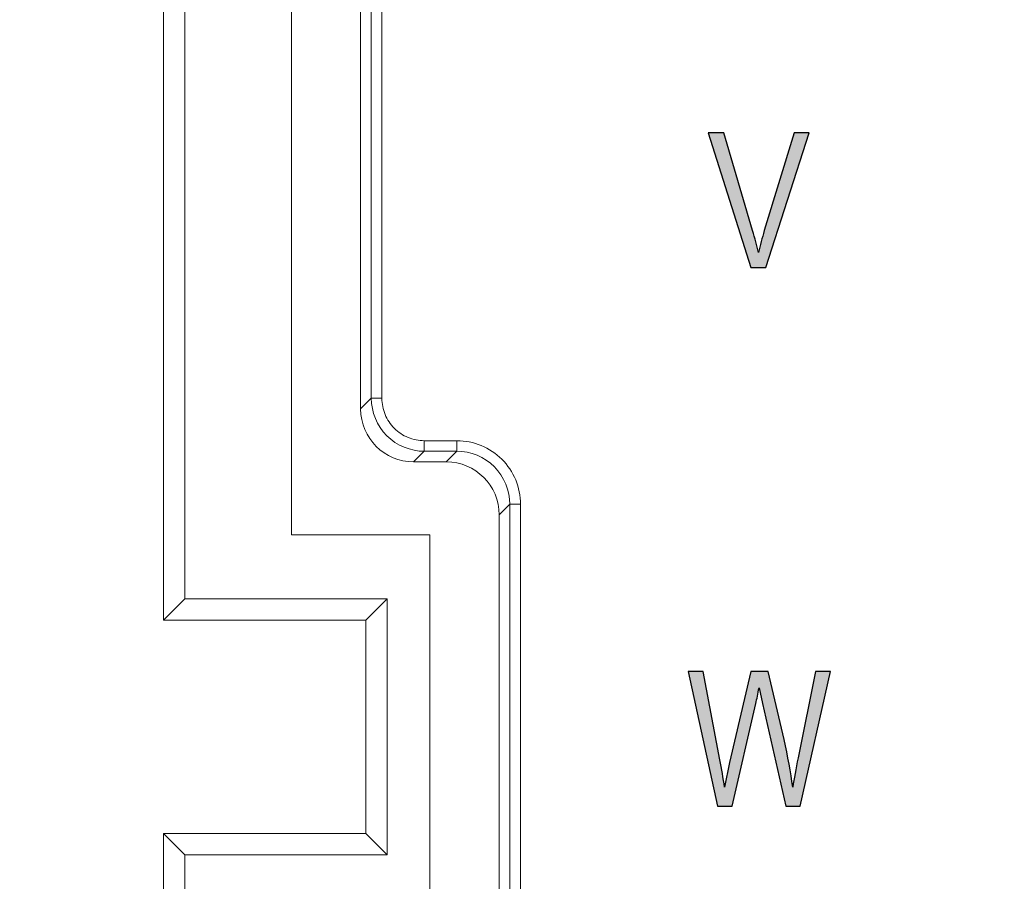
# Model space of a CAD drawing. Header units: millimetres. Extents: x -296 to 295, y -209 to 209.
# Tile 35 of 146: x -239 to -230, y 17 to 25. Entities that reach past the tile are written whole.
import ezdxf

# ---------------------------------------------------------------- set-up
doc = ezdxf.new("R2010")
doc.units = ezdxf.units.MM
doc.header["$MEASUREMENT"] = 0
doc.layers.add('layer 1', color=7, linetype='Continuous')

msp = doc.modelspace()

# ---------------------------------------------------------------- hatches: boundary and pattern name
at = {"layer": 'layer 1'}
h = msp.add_hatch(color=250, dxfattribs=at)
edge = h.paths.add_edge_path()
edge.add_spline(control_points=[(-231.945, 22.6058), (-231.945, 22.6058), (-232.3454, 23.8688), (-232.3454, 23.8688), (-232.3454, 23.8688), (-232.1973, 23.8688), (-232.1973, 23.8688), (-232.1973, 23.8688), (-231.9277, 22.9512), (-231.9277, 22.9512), (-231.9071, 22.8801), (-231.8892, 22.8113), (-231.8736, 22.7451), (-231.8574, 22.8142), (-231.8389, 22.8827), (-231.8183, 22.9512), (-231.8183, 22.9512), (-231.5376, 23.8688), (-231.5376, 23.8688), (-231.5376, 23.8688), (-231.3979, 23.8688), (-231.3979, 23.8688), (-231.3979, 23.8688), (-231.8033, 22.6058), (-231.8033, 22.6058), (-231.8033, 22.6058), (-231.945, 22.6058), (-231.945, 22.6058)], knot_values=[0, 0, 0, 0, 0.111111, 0.111111, 0.111111, 0.222222, 0.222222, 0.222222, 0.333333, 0.333333, 0.333333, 0.444444, 0.444444, 0.444444, 0.555556, 0.555556, 0.555556, 0.666667, 0.666667, 0.666667, 0.777778, 0.777778, 0.777778, 0.888889, 0.888889, 0.888889, 1, 1, 1, 1], degree=3, periodic=1)
h = msp.add_hatch(color=250, dxfattribs=at)
edge = h.paths.add_edge_path()
edge.add_spline(control_points=[(-231.945, 22.6058), (-231.945, 22.6058), (-232.3454, 23.8688), (-232.3454, 23.8688), (-232.3454, 23.8688), (-232.1973, 23.8688), (-232.1973, 23.8688), (-232.1973, 23.8688), (-231.9277, 22.9512), (-231.9277, 22.9512), (-231.9071, 22.8801), (-231.8892, 22.8113), (-231.8736, 22.7451), (-231.8574, 22.8142), (-231.8389, 22.8827), (-231.8183, 22.9512), (-231.8183, 22.9512), (-231.5376, 23.8688), (-231.5376, 23.8688), (-231.5376, 23.8688), (-231.3979, 23.8688), (-231.3979, 23.8688), (-231.3979, 23.8688), (-231.8033, 22.6058), (-231.8033, 22.6058), (-231.8033, 22.6058), (-231.945, 22.6058), (-231.945, 22.6058)], knot_values=[0, 0, 0, 0, 0.111111, 0.111111, 0.111111, 0.222222, 0.222222, 0.222222, 0.333333, 0.333333, 0.333333, 0.444444, 0.444444, 0.444444, 0.555556, 0.555556, 0.555556, 0.666667, 0.666667, 0.666667, 0.777778, 0.777778, 0.777778, 0.888889, 0.888889, 0.888889, 1, 1, 1, 1], degree=3, periodic=1)
h = msp.add_hatch(color=250, dxfattribs=at)
edge = h.paths.add_edge_path()
edge.add_spline(control_points=[(-231.945, 22.6058), (-231.945, 22.6058), (-232.3454, 23.8688), (-232.3454, 23.8688), (-232.3454, 23.8688), (-232.1973, 23.8688), (-232.1973, 23.8688), (-232.1973, 23.8688), (-231.9277, 22.9512), (-231.9277, 22.9512), (-231.9071, 22.8801), (-231.8892, 22.8113), (-231.8736, 22.7451), (-231.8574, 22.8142), (-231.8389, 22.8827), (-231.8183, 22.9512), (-231.8183, 22.9512), (-231.5376, 23.8688), (-231.5376, 23.8688), (-231.5376, 23.8688), (-231.3979, 23.8688), (-231.3979, 23.8688), (-231.3979, 23.8688), (-231.8033, 22.6058), (-231.8033, 22.6058), (-231.8033, 22.6058), (-231.945, 22.6058), (-231.945, 22.6058)], knot_values=[0, 0, 0, 0, 0.111111, 0.111111, 0.111111, 0.222222, 0.222222, 0.222222, 0.333333, 0.333333, 0.333333, 0.444444, 0.444444, 0.444444, 0.555556, 0.555556, 0.555556, 0.666667, 0.666667, 0.666667, 0.777778, 0.777778, 0.777778, 0.888889, 0.888889, 0.888889, 1, 1, 1, 1], degree=3, periodic=1)
h = msp.add_hatch(color=250, dxfattribs=at)
edge = h.paths.add_edge_path()
edge.add_spline(control_points=[(-231.945, 22.6058), (-231.945, 22.6058), (-232.3454, 23.8688), (-232.3454, 23.8688), (-232.3454, 23.8688), (-232.1973, 23.8688), (-232.1973, 23.8688), (-232.1973, 23.8688), (-231.9277, 22.9512), (-231.9277, 22.9512), (-231.9071, 22.8801), (-231.8892, 22.8113), (-231.8736, 22.7451), (-231.8574, 22.8142), (-231.8389, 22.8827), (-231.8183, 22.9512), (-231.8183, 22.9512), (-231.5376, 23.8688), (-231.5376, 23.8688), (-231.5376, 23.8688), (-231.3979, 23.8688), (-231.3979, 23.8688), (-231.3979, 23.8688), (-231.8033, 22.6058), (-231.8033, 22.6058), (-231.8033, 22.6058), (-231.945, 22.6058), (-231.945, 22.6058)], knot_values=[0, 0, 0, 0, 0.111111, 0.111111, 0.111111, 0.222222, 0.222222, 0.222222, 0.333333, 0.333333, 0.333333, 0.444444, 0.444444, 0.444444, 0.555556, 0.555556, 0.555556, 0.666667, 0.666667, 0.666667, 0.777778, 0.777778, 0.777778, 0.888889, 0.888889, 0.888889, 1, 1, 1, 1], degree=3, periodic=1)
h = msp.add_hatch(color=250, dxfattribs=at)
edge = h.paths.add_edge_path()
edge.add_spline(control_points=[(-232.2584, 17.552), (-232.2584, 17.552), (-232.5318, 18.815), (-232.5318, 18.815), (-232.5318, 18.815), (-232.3919, 18.815), (-232.3919, 18.815), (-232.3919, 18.815), (-232.2346, 17.9871), (-232.2346, 17.9871), (-232.2181, 17.9021), (-232.2034, 17.816), (-232.1908, 17.7287), (-232.1908, 17.7287), (-232.1437, 17.9621), (-232.1437, 17.9621), (-232.1437, 17.9621), (-231.9438, 18.815), (-231.9438, 18.815), (-231.9438, 18.815), (-231.7816, 18.815), (-231.7816, 18.815), (-231.7816, 18.815), (-231.6334, 18.1758), (-231.6334, 18.1758), (-231.5972, 18.02), (-231.5702, 17.871), (-231.5523, 17.7287), (-231.539, 17.8107), (-231.522, 17.9024), (-231.5014, 18.0036), (-231.5014, 18.0036), (-231.3382, 18.815), (-231.3382, 18.815), (-231.3382, 18.815), (-231.1983, 18.815), (-231.1983, 18.815), (-231.1983, 18.815), (-231.4829, 17.552), (-231.4829, 17.552), (-231.4829, 17.552), (-231.6169, 17.552), (-231.6169, 17.552), (-231.6169, 17.552), (-231.8354, 18.5142), (-231.8354, 18.5142), (-231.8354, 18.5142), (-231.868, 18.6624), (-231.868, 18.6624), (-231.878, 18.6074), (-231.888, 18.558), (-231.8986, 18.5142), (-231.8986, 18.5142), (-232.1202, 17.552), (-232.1202, 17.552), (-232.1202, 17.552), (-232.2584, 17.552), (-232.2584, 17.552)], knot_values=[0, 0, 0, 0, 0.052632, 0.052632, 0.052632, 0.105263, 0.105263, 0.105263, 0.157895, 0.157895, 0.157895, 0.210526, 0.210526, 0.210526, 0.263158, 0.263158, 0.263158, 0.315789, 0.315789, 0.315789, 0.368421, 0.368421, 0.368421, 0.421053, 0.421053, 0.421053, 0.473684, 0.473684, 0.473684, 0.526316, 0.526316, 0.526316, 0.578947, 0.578947, 0.578947, 0.631579, 0.631579, 0.631579, 0.684211, 0.684211, 0.684211, 0.736842, 0.736842, 0.736842, 0.789474, 0.789474, 0.789474, 0.842105, 0.842105, 0.842105, 0.894737, 0.894737, 0.894737, 0.947368, 0.947368, 0.947368, 1, 1, 1, 1], degree=3, periodic=1)
h = msp.add_hatch(color=250, dxfattribs=at)
edge = h.paths.add_edge_path()
edge.add_spline(control_points=[(-232.2584, 17.552), (-232.2584, 17.552), (-232.5318, 18.815), (-232.5318, 18.815), (-232.5318, 18.815), (-232.3919, 18.815), (-232.3919, 18.815), (-232.3919, 18.815), (-232.2346, 17.9871), (-232.2346, 17.9871), (-232.2181, 17.9021), (-232.2034, 17.816), (-232.1908, 17.7287), (-232.1908, 17.7287), (-232.1437, 17.9621), (-232.1437, 17.9621), (-232.1437, 17.9621), (-231.9438, 18.815), (-231.9438, 18.815), (-231.9438, 18.815), (-231.7816, 18.815), (-231.7816, 18.815), (-231.7816, 18.815), (-231.6334, 18.1758), (-231.6334, 18.1758), (-231.5972, 18.02), (-231.5702, 17.871), (-231.5523, 17.7287), (-231.539, 17.8107), (-231.522, 17.9024), (-231.5014, 18.0036), (-231.5014, 18.0036), (-231.3382, 18.815), (-231.3382, 18.815), (-231.3382, 18.815), (-231.1983, 18.815), (-231.1983, 18.815), (-231.1983, 18.815), (-231.4829, 17.552), (-231.4829, 17.552), (-231.4829, 17.552), (-231.6169, 17.552), (-231.6169, 17.552), (-231.6169, 17.552), (-231.8354, 18.5142), (-231.8354, 18.5142), (-231.8354, 18.5142), (-231.868, 18.6624), (-231.868, 18.6624), (-231.878, 18.6074), (-231.888, 18.558), (-231.8986, 18.5142), (-231.8986, 18.5142), (-232.1202, 17.552), (-232.1202, 17.552), (-232.1202, 17.552), (-232.2584, 17.552), (-232.2584, 17.552)], knot_values=[0, 0, 0, 0, 0.052632, 0.052632, 0.052632, 0.105263, 0.105263, 0.105263, 0.157895, 0.157895, 0.157895, 0.210526, 0.210526, 0.210526, 0.263158, 0.263158, 0.263158, 0.315789, 0.315789, 0.315789, 0.368421, 0.368421, 0.368421, 0.421053, 0.421053, 0.421053, 0.473684, 0.473684, 0.473684, 0.526316, 0.526316, 0.526316, 0.578947, 0.578947, 0.578947, 0.631579, 0.631579, 0.631579, 0.684211, 0.684211, 0.684211, 0.736842, 0.736842, 0.736842, 0.789474, 0.789474, 0.789474, 0.842105, 0.842105, 0.842105, 0.894737, 0.894737, 0.894737, 0.947368, 0.947368, 0.947368, 1, 1, 1, 1], degree=3, periodic=1)
h = msp.add_hatch(color=250, dxfattribs=at)
edge = h.paths.add_edge_path()
edge.add_spline(control_points=[(-232.2584, 17.552), (-232.2584, 17.552), (-232.5318, 18.815), (-232.5318, 18.815), (-232.5318, 18.815), (-232.3919, 18.815), (-232.3919, 18.815), (-232.3919, 18.815), (-232.2346, 17.9871), (-232.2346, 17.9871), (-232.2181, 17.9021), (-232.2034, 17.816), (-232.1908, 17.7287), (-232.1908, 17.7287), (-232.1437, 17.9621), (-232.1437, 17.9621), (-232.1437, 17.9621), (-231.9438, 18.815), (-231.9438, 18.815), (-231.9438, 18.815), (-231.7816, 18.815), (-231.7816, 18.815), (-231.7816, 18.815), (-231.6334, 18.1758), (-231.6334, 18.1758), (-231.5972, 18.02), (-231.5702, 17.871), (-231.5523, 17.7287), (-231.539, 17.8107), (-231.522, 17.9024), (-231.5014, 18.0036), (-231.5014, 18.0036), (-231.3382, 18.815), (-231.3382, 18.815), (-231.3382, 18.815), (-231.1983, 18.815), (-231.1983, 18.815), (-231.1983, 18.815), (-231.4829, 17.552), (-231.4829, 17.552), (-231.4829, 17.552), (-231.6169, 17.552), (-231.6169, 17.552), (-231.6169, 17.552), (-231.8354, 18.5142), (-231.8354, 18.5142), (-231.8354, 18.5142), (-231.868, 18.6624), (-231.868, 18.6624), (-231.878, 18.6074), (-231.888, 18.558), (-231.8986, 18.5142), (-231.8986, 18.5142), (-232.1202, 17.552), (-232.1202, 17.552), (-232.1202, 17.552), (-232.2584, 17.552), (-232.2584, 17.552)], knot_values=[0, 0, 0, 0, 0.052632, 0.052632, 0.052632, 0.105263, 0.105263, 0.105263, 0.157895, 0.157895, 0.157895, 0.210526, 0.210526, 0.210526, 0.263158, 0.263158, 0.263158, 0.315789, 0.315789, 0.315789, 0.368421, 0.368421, 0.368421, 0.421053, 0.421053, 0.421053, 0.473684, 0.473684, 0.473684, 0.526316, 0.526316, 0.526316, 0.578947, 0.578947, 0.578947, 0.631579, 0.631579, 0.631579, 0.684211, 0.684211, 0.684211, 0.736842, 0.736842, 0.736842, 0.789474, 0.789474, 0.789474, 0.842105, 0.842105, 0.842105, 0.894737, 0.894737, 0.894737, 0.947368, 0.947368, 0.947368, 1, 1, 1, 1], degree=3, periodic=1)
h = msp.add_hatch(color=250, dxfattribs=at)
edge = h.paths.add_edge_path()
edge.add_spline(control_points=[(-232.2584, 17.552), (-232.2584, 17.552), (-232.5318, 18.815), (-232.5318, 18.815), (-232.5318, 18.815), (-232.3919, 18.815), (-232.3919, 18.815), (-232.3919, 18.815), (-232.2346, 17.9871), (-232.2346, 17.9871), (-232.2181, 17.9021), (-232.2034, 17.816), (-232.1908, 17.7287), (-232.1908, 17.7287), (-232.1437, 17.9621), (-232.1437, 17.9621), (-232.1437, 17.9621), (-231.9438, 18.815), (-231.9438, 18.815), (-231.9438, 18.815), (-231.7816, 18.815), (-231.7816, 18.815), (-231.7816, 18.815), (-231.6334, 18.1758), (-231.6334, 18.1758), (-231.5972, 18.02), (-231.5702, 17.871), (-231.5523, 17.7287), (-231.539, 17.8107), (-231.522, 17.9024), (-231.5014, 18.0036), (-231.5014, 18.0036), (-231.3382, 18.815), (-231.3382, 18.815), (-231.3382, 18.815), (-231.1983, 18.815), (-231.1983, 18.815), (-231.1983, 18.815), (-231.4829, 17.552), (-231.4829, 17.552), (-231.4829, 17.552), (-231.6169, 17.552), (-231.6169, 17.552), (-231.6169, 17.552), (-231.8354, 18.5142), (-231.8354, 18.5142), (-231.8354, 18.5142), (-231.868, 18.6624), (-231.868, 18.6624), (-231.878, 18.6074), (-231.888, 18.558), (-231.8986, 18.5142), (-231.8986, 18.5142), (-232.1202, 17.552), (-232.1202, 17.552), (-232.1202, 17.552), (-232.2584, 17.552), (-232.2584, 17.552)], knot_values=[0, 0, 0, 0, 0.052632, 0.052632, 0.052632, 0.105263, 0.105263, 0.105263, 0.157895, 0.157895, 0.157895, 0.210526, 0.210526, 0.210526, 0.263158, 0.263158, 0.263158, 0.315789, 0.315789, 0.315789, 0.368421, 0.368421, 0.368421, 0.421053, 0.421053, 0.421053, 0.473684, 0.473684, 0.473684, 0.526316, 0.526316, 0.526316, 0.578947, 0.578947, 0.578947, 0.631579, 0.631579, 0.631579, 0.684211, 0.684211, 0.684211, 0.736842, 0.736842, 0.736842, 0.789474, 0.789474, 0.789474, 0.842105, 0.842105, 0.842105, 0.894737, 0.894737, 0.894737, 0.947368, 0.947368, 0.947368, 1, 1, 1, 1], degree=3, periodic=1)

# ---------------------------------------------------------------- linework, layer by layer
at = {"layer": 'layer 1', "color": 1, "lineweight": 0}
msp.add_open_spline([(295.3283, 209.2747), (295.3283, 209.2747), (295.3283, -208.9236), (295.3283, -208.9236), (295.3283, -208.9236), (-296.1944, -208.9236), (-296.1944, -208.9236), (-296.1944, -208.9236), (-296.1944, 209.2747), (-296.1944, 209.2747), (-296.1944, 209.2747), (295.3283, 209.2747), (295.3283, 209.2747)], degree=3, knots=[0, 0, 0, 0, 0.25, 0.25, 0.25, 0.5, 0.5, 0.5, 0.75, 0.75, 0.75, 1, 1, 1, 1], dxfattribs=at)
at = {"layer": 'layer 1', "color": 5, "lineweight": 0}
msp.add_open_spline([(-281.2487, 194.7284), (-281.2487, 194.7284), (-281.2487, -197.0649), (-281.2487, -197.0649), (-281.2487, -197.0649), (283.3586, -197.0649), (283.3586, -197.0649)], degree=3, knots=[0, 0, 0, 0, 0.5, 0.5, 0.5, 1, 1, 1, 1], dxfattribs=at)
at = {"layer": 'layer 1', "lineweight": 9}
for points in [[(-237.4543, 47.2964), (-237.4543, 47.2964), (-237.4543, 19.2964), (-237.4543, 19.2964)], [(-237.2543, 47.0964), (-237.2543, 47.0964), (-237.2543, 19.4964), (-237.2543, 19.4964)], [(-236.2543, 20.0964), (-236.2543, 20.0964), (-236.2543, 46.4964), (-236.2543, 46.4964)], [(-235.6043, 45.3443), (-235.6043, 45.3443), (-235.6043, 21.2784), (-235.6043, 21.2784)], [(-235.5044, 45.2444), (-235.5044, 45.2444), (-235.5044, 21.3783), (-235.5044, 21.3783)], [(-235.405, 21.3783), (-235.405, 21.3783), (-235.405, 45.2444), (-235.405, 45.2444)], [(-235.6043, 21.2784), (-235.6043, 21.2784), (-235.5044, 21.3783), (-235.5044, 21.3783)], [(-235.405, 21.3783), (-235.405, 21.3783), (-235.5044, 21.3783), (-235.5044, 21.3783)], [(-235.6043, 21.2784), (-235.6043, 21.0037), (-235.382, 20.7814), (-235.1072, 20.7814)], [(-234.7015, 20.9806), (-234.7015, 20.9806), (-235.0073, 20.9806), (-235.0073, 20.9806)], [(-235.0073, 20.8812), (-235.0073, 20.8812), (-235.0073, 20.9806), (-235.0073, 20.9806)], [(-234.7015, 20.9806), (-234.7015, 20.9806), (-234.7015, 20.8812), (-234.7015, 20.8812)], [(-235.0073, 20.8812), (-235.0073, 20.8812), (-235.1072, 20.7814), (-235.1072, 20.7814)], [(-235.0073, 20.8812), (-235.0073, 20.8812), (-234.7015, 20.8812), (-234.7015, 20.8812)], [(-234.8014, 20.7814), (-234.8014, 20.7814), (-234.7015, 20.8812), (-234.7015, 20.8812)], [(-235.1072, 20.7814), (-235.1072, 20.7814), (-234.8014, 20.7814), (-234.8014, 20.7814)], [(-234.3043, 20.2843), (-234.3043, 20.559), (-234.5266, 20.7814), (-234.8014, 20.7814)], [(-234.2044, 20.3841), (-234.2044, 20.3841), (-234.3043, 20.2843), (-234.3043, 20.2843)], [(-234.2044, 20.3841), (-234.2044, 20.3841), (-234.105, 20.3841), (-234.105, 20.3841)], [(-234.2044, 20.3841), (-234.2044, 20.3841), (-234.2044, 16.2286), (-234.2044, 16.2286)], [(-234.105, 16.2286), (-234.105, 16.2286), (-234.105, 20.3841), (-234.105, 20.3841)], [(-234.3043, 20.2843), (-234.3043, 20.2843), (-234.3043, 16.3284), (-234.3043, 16.3284)], [(-234.9543, 20.0964), (-234.9543, 20.0964), (-236.2543, 20.0964), (-236.2543, 20.0964)], [(-234.9543, 16.4964), (-234.9543, 16.4964), (-234.9543, 20.0964), (-234.9543, 20.0964)], [(-237.4543, 19.2964), (-237.4543, 19.2964), (-237.2543, 19.4964), (-237.2543, 19.4964)], [(-237.2543, 19.4964), (-237.2543, 19.4964), (-235.3543, 19.4964), (-235.3543, 19.4964)], [(-235.5543, 19.2964), (-235.5543, 19.2964), (-235.3543, 19.4964), (-235.3543, 19.4964)], [(-235.3543, 19.4964), (-235.3543, 19.4964), (-235.3543, 17.0964), (-235.3543, 17.0964)], [(-237.4543, 19.2964), (-237.4543, 19.2964), (-235.5543, 19.2964), (-235.5543, 19.2964)], [(-235.5543, 19.2964), (-235.5543, 19.2964), (-235.5543, 17.2964), (-235.5543, 17.2964)], [(-235.5543, 17.2964), (-235.5543, 17.2964), (-237.4543, 17.2964), (-237.4543, 17.2964)], [(-237.2543, 17.0964), (-237.2543, 17.0964), (-237.4543, 17.2964), (-237.4543, 17.2964)], [(-237.4543, 17.2964), (-237.4543, 17.2964), (-237.4543, 10.4964), (-237.4543, 10.4964)], [(-235.5543, 17.2964), (-235.5543, 17.2964), (-235.3543, 17.0964), (-235.3543, 17.0964)], [(-235.3543, 17.0964), (-235.3543, 17.0964), (-237.2543, 17.0964), (-237.2543, 17.0964)], [(-237.2543, 17.0964), (-237.2543, 17.0964), (-237.2543, 10.2964), (-237.2543, 10.2964)]]:
    msp.add_open_spline(points, degree=3, dxfattribs=at)
at = {"layer": 'layer 1', "color": 250}
for points, knots in [([(-231.945, 22.6058), (-231.945, 22.6058), (-232.3454, 23.8688), (-232.3454, 23.8688), (-232.3454, 23.8688), (-232.1973, 23.8688), (-232.1973, 23.8688), (-232.1973, 23.8688), (-231.9277, 22.9512), (-231.9277, 22.9512), (-231.9071, 22.8801), (-231.8892, 22.8113), (-231.8736, 22.7451), (-231.8574, 22.8142), (-231.8389, 22.8827), (-231.8183, 22.9512), (-231.8183, 22.9512), (-231.5376, 23.8688), (-231.5376, 23.8688), (-231.5376, 23.8688), (-231.3979, 23.8688), (-231.3979, 23.8688), (-231.3979, 23.8688), (-231.8033, 22.6058), (-231.8033, 22.6058), (-231.8033, 22.6058), (-231.945, 22.6058), (-231.945, 22.6058)], [0, 0, 0, 0, 0.111111, 0.111111, 0.111111, 0.222222, 0.222222, 0.222222, 0.333333, 0.333333, 0.333333, 0.444444, 0.444444, 0.444444, 0.555556, 0.555556, 0.555556, 0.666667, 0.666667, 0.666667, 0.777778, 0.777778, 0.777778, 0.888889, 0.888889, 0.888889, 1, 1, 1, 1]), ([(-231.945, 22.6058), (-231.945, 22.6058), (-232.3454, 23.8688), (-232.3454, 23.8688), (-232.3454, 23.8688), (-232.1973, 23.8688), (-232.1973, 23.8688), (-232.1973, 23.8688), (-231.9277, 22.9512), (-231.9277, 22.9512), (-231.9071, 22.8801), (-231.8892, 22.8113), (-231.8736, 22.7451), (-231.8574, 22.8142), (-231.8389, 22.8827), (-231.8183, 22.9512), (-231.8183, 22.9512), (-231.5376, 23.8688), (-231.5376, 23.8688), (-231.5376, 23.8688), (-231.3979, 23.8688), (-231.3979, 23.8688), (-231.3979, 23.8688), (-231.8033, 22.6058), (-231.8033, 22.6058), (-231.8033, 22.6058), (-231.945, 22.6058), (-231.945, 22.6058)], [0, 0, 0, 0, 0.111111, 0.111111, 0.111111, 0.222222, 0.222222, 0.222222, 0.333333, 0.333333, 0.333333, 0.444444, 0.444444, 0.444444, 0.555556, 0.555556, 0.555556, 0.666667, 0.666667, 0.666667, 0.777778, 0.777778, 0.777778, 0.888889, 0.888889, 0.888889, 1, 1, 1, 1]), ([(-231.945, 22.6058), (-231.945, 22.6058), (-232.3454, 23.8688), (-232.3454, 23.8688), (-232.3454, 23.8688), (-232.1973, 23.8688), (-232.1973, 23.8688), (-232.1973, 23.8688), (-231.9277, 22.9512), (-231.9277, 22.9512), (-231.9071, 22.8801), (-231.8892, 22.8113), (-231.8736, 22.7451), (-231.8574, 22.8142), (-231.8389, 22.8827), (-231.8183, 22.9512), (-231.8183, 22.9512), (-231.5376, 23.8688), (-231.5376, 23.8688), (-231.5376, 23.8688), (-231.3979, 23.8688), (-231.3979, 23.8688), (-231.3979, 23.8688), (-231.8033, 22.6058), (-231.8033, 22.6058), (-231.8033, 22.6058), (-231.945, 22.6058), (-231.945, 22.6058)], [0, 0, 0, 0, 0.111111, 0.111111, 0.111111, 0.222222, 0.222222, 0.222222, 0.333333, 0.333333, 0.333333, 0.444444, 0.444444, 0.444444, 0.555556, 0.555556, 0.555556, 0.666667, 0.666667, 0.666667, 0.777778, 0.777778, 0.777778, 0.888889, 0.888889, 0.888889, 1, 1, 1, 1]), ([(-231.945, 22.6058), (-231.945, 22.6058), (-232.3454, 23.8688), (-232.3454, 23.8688), (-232.3454, 23.8688), (-232.1973, 23.8688), (-232.1973, 23.8688), (-232.1973, 23.8688), (-231.9277, 22.9512), (-231.9277, 22.9512), (-231.9071, 22.8801), (-231.8892, 22.8113), (-231.8736, 22.7451), (-231.8574, 22.8142), (-231.8389, 22.8827), (-231.8183, 22.9512), (-231.8183, 22.9512), (-231.5376, 23.8688), (-231.5376, 23.8688), (-231.5376, 23.8688), (-231.3979, 23.8688), (-231.3979, 23.8688), (-231.3979, 23.8688), (-231.8033, 22.6058), (-231.8033, 22.6058), (-231.8033, 22.6058), (-231.945, 22.6058), (-231.945, 22.6058)], [0, 0, 0, 0, 0.111111, 0.111111, 0.111111, 0.222222, 0.222222, 0.222222, 0.333333, 0.333333, 0.333333, 0.444444, 0.444444, 0.444444, 0.555556, 0.555556, 0.555556, 0.666667, 0.666667, 0.666667, 0.777778, 0.777778, 0.777778, 0.888889, 0.888889, 0.888889, 1, 1, 1, 1]), ([(-232.2584, 17.552), (-232.2584, 17.552), (-232.5318, 18.815), (-232.5318, 18.815), (-232.5318, 18.815), (-232.3919, 18.815), (-232.3919, 18.815), (-232.3919, 18.815), (-232.2346, 17.9871), (-232.2346, 17.9871), (-232.2181, 17.9021), (-232.2034, 17.816), (-232.1908, 17.7287), (-232.1908, 17.7287), (-232.1437, 17.9621), (-232.1437, 17.9621), (-232.1437, 17.9621), (-231.9438, 18.815), (-231.9438, 18.815), (-231.9438, 18.815), (-231.7816, 18.815), (-231.7816, 18.815), (-231.7816, 18.815), (-231.6334, 18.1758), (-231.6334, 18.1758), (-231.5972, 18.02), (-231.5702, 17.871), (-231.5523, 17.7287), (-231.539, 17.8107), (-231.522, 17.9024), (-231.5014, 18.0036), (-231.5014, 18.0036), (-231.3382, 18.815), (-231.3382, 18.815), (-231.3382, 18.815), (-231.1983, 18.815), (-231.1983, 18.815), (-231.1983, 18.815), (-231.4829, 17.552), (-231.4829, 17.552), (-231.4829, 17.552), (-231.6169, 17.552), (-231.6169, 17.552), (-231.6169, 17.552), (-231.8354, 18.5142), (-231.8354, 18.5142), (-231.8354, 18.5142), (-231.868, 18.6624), (-231.868, 18.6624), (-231.878, 18.6074), (-231.888, 18.558), (-231.8986, 18.5142), (-231.8986, 18.5142), (-232.1202, 17.552), (-232.1202, 17.552), (-232.1202, 17.552), (-232.2584, 17.552), (-232.2584, 17.552)], [0, 0, 0, 0, 0.052632, 0.052632, 0.052632, 0.105263, 0.105263, 0.105263, 0.157895, 0.157895, 0.157895, 0.210526, 0.210526, 0.210526, 0.263158, 0.263158, 0.263158, 0.315789, 0.315789, 0.315789, 0.368421, 0.368421, 0.368421, 0.421053, 0.421053, 0.421053, 0.473684, 0.473684, 0.473684, 0.526316, 0.526316, 0.526316, 0.578947, 0.578947, 0.578947, 0.631579, 0.631579, 0.631579, 0.684211, 0.684211, 0.684211, 0.736842, 0.736842, 0.736842, 0.789474, 0.789474, 0.789474, 0.842105, 0.842105, 0.842105, 0.894737, 0.894737, 0.894737, 0.947368, 0.947368, 0.947368, 1, 1, 1, 1]), ([(-232.2584, 17.552), (-232.2584, 17.552), (-232.5318, 18.815), (-232.5318, 18.815), (-232.5318, 18.815), (-232.3919, 18.815), (-232.3919, 18.815), (-232.3919, 18.815), (-232.2346, 17.9871), (-232.2346, 17.9871), (-232.2181, 17.9021), (-232.2034, 17.816), (-232.1908, 17.7287), (-232.1908, 17.7287), (-232.1437, 17.9621), (-232.1437, 17.9621), (-232.1437, 17.9621), (-231.9438, 18.815), (-231.9438, 18.815), (-231.9438, 18.815), (-231.7816, 18.815), (-231.7816, 18.815), (-231.7816, 18.815), (-231.6334, 18.1758), (-231.6334, 18.1758), (-231.5972, 18.02), (-231.5702, 17.871), (-231.5523, 17.7287), (-231.539, 17.8107), (-231.522, 17.9024), (-231.5014, 18.0036), (-231.5014, 18.0036), (-231.3382, 18.815), (-231.3382, 18.815), (-231.3382, 18.815), (-231.1983, 18.815), (-231.1983, 18.815), (-231.1983, 18.815), (-231.4829, 17.552), (-231.4829, 17.552), (-231.4829, 17.552), (-231.6169, 17.552), (-231.6169, 17.552), (-231.6169, 17.552), (-231.8354, 18.5142), (-231.8354, 18.5142), (-231.8354, 18.5142), (-231.868, 18.6624), (-231.868, 18.6624), (-231.878, 18.6074), (-231.888, 18.558), (-231.8986, 18.5142), (-231.8986, 18.5142), (-232.1202, 17.552), (-232.1202, 17.552), (-232.1202, 17.552), (-232.2584, 17.552), (-232.2584, 17.552)], [0, 0, 0, 0, 0.052632, 0.052632, 0.052632, 0.105263, 0.105263, 0.105263, 0.157895, 0.157895, 0.157895, 0.210526, 0.210526, 0.210526, 0.263158, 0.263158, 0.263158, 0.315789, 0.315789, 0.315789, 0.368421, 0.368421, 0.368421, 0.421053, 0.421053, 0.421053, 0.473684, 0.473684, 0.473684, 0.526316, 0.526316, 0.526316, 0.578947, 0.578947, 0.578947, 0.631579, 0.631579, 0.631579, 0.684211, 0.684211, 0.684211, 0.736842, 0.736842, 0.736842, 0.789474, 0.789474, 0.789474, 0.842105, 0.842105, 0.842105, 0.894737, 0.894737, 0.894737, 0.947368, 0.947368, 0.947368, 1, 1, 1, 1]), ([(-232.2584, 17.552), (-232.2584, 17.552), (-232.5318, 18.815), (-232.5318, 18.815), (-232.5318, 18.815), (-232.3919, 18.815), (-232.3919, 18.815), (-232.3919, 18.815), (-232.2346, 17.9871), (-232.2346, 17.9871), (-232.2181, 17.9021), (-232.2034, 17.816), (-232.1908, 17.7287), (-232.1908, 17.7287), (-232.1437, 17.9621), (-232.1437, 17.9621), (-232.1437, 17.9621), (-231.9438, 18.815), (-231.9438, 18.815), (-231.9438, 18.815), (-231.7816, 18.815), (-231.7816, 18.815), (-231.7816, 18.815), (-231.6334, 18.1758), (-231.6334, 18.1758), (-231.5972, 18.02), (-231.5702, 17.871), (-231.5523, 17.7287), (-231.539, 17.8107), (-231.522, 17.9024), (-231.5014, 18.0036), (-231.5014, 18.0036), (-231.3382, 18.815), (-231.3382, 18.815), (-231.3382, 18.815), (-231.1983, 18.815), (-231.1983, 18.815), (-231.1983, 18.815), (-231.4829, 17.552), (-231.4829, 17.552), (-231.4829, 17.552), (-231.6169, 17.552), (-231.6169, 17.552), (-231.6169, 17.552), (-231.8354, 18.5142), (-231.8354, 18.5142), (-231.8354, 18.5142), (-231.868, 18.6624), (-231.868, 18.6624), (-231.878, 18.6074), (-231.888, 18.558), (-231.8986, 18.5142), (-231.8986, 18.5142), (-232.1202, 17.552), (-232.1202, 17.552), (-232.1202, 17.552), (-232.2584, 17.552), (-232.2584, 17.552)], [0, 0, 0, 0, 0.052632, 0.052632, 0.052632, 0.105263, 0.105263, 0.105263, 0.157895, 0.157895, 0.157895, 0.210526, 0.210526, 0.210526, 0.263158, 0.263158, 0.263158, 0.315789, 0.315789, 0.315789, 0.368421, 0.368421, 0.368421, 0.421053, 0.421053, 0.421053, 0.473684, 0.473684, 0.473684, 0.526316, 0.526316, 0.526316, 0.578947, 0.578947, 0.578947, 0.631579, 0.631579, 0.631579, 0.684211, 0.684211, 0.684211, 0.736842, 0.736842, 0.736842, 0.789474, 0.789474, 0.789474, 0.842105, 0.842105, 0.842105, 0.894737, 0.894737, 0.894737, 0.947368, 0.947368, 0.947368, 1, 1, 1, 1]), ([(-232.2584, 17.552), (-232.2584, 17.552), (-232.5318, 18.815), (-232.5318, 18.815), (-232.5318, 18.815), (-232.3919, 18.815), (-232.3919, 18.815), (-232.3919, 18.815), (-232.2346, 17.9871), (-232.2346, 17.9871), (-232.2181, 17.9021), (-232.2034, 17.816), (-232.1908, 17.7287), (-232.1908, 17.7287), (-232.1437, 17.9621), (-232.1437, 17.9621), (-232.1437, 17.9621), (-231.9438, 18.815), (-231.9438, 18.815), (-231.9438, 18.815), (-231.7816, 18.815), (-231.7816, 18.815), (-231.7816, 18.815), (-231.6334, 18.1758), (-231.6334, 18.1758), (-231.5972, 18.02), (-231.5702, 17.871), (-231.5523, 17.7287), (-231.539, 17.8107), (-231.522, 17.9024), (-231.5014, 18.0036), (-231.5014, 18.0036), (-231.3382, 18.815), (-231.3382, 18.815), (-231.3382, 18.815), (-231.1983, 18.815), (-231.1983, 18.815), (-231.1983, 18.815), (-231.4829, 17.552), (-231.4829, 17.552), (-231.4829, 17.552), (-231.6169, 17.552), (-231.6169, 17.552), (-231.6169, 17.552), (-231.8354, 18.5142), (-231.8354, 18.5142), (-231.8354, 18.5142), (-231.868, 18.6624), (-231.868, 18.6624), (-231.878, 18.6074), (-231.888, 18.558), (-231.8986, 18.5142), (-231.8986, 18.5142), (-232.1202, 17.552), (-232.1202, 17.552), (-232.1202, 17.552), (-232.2584, 17.552), (-232.2584, 17.552)], [0, 0, 0, 0, 0.052632, 0.052632, 0.052632, 0.105263, 0.105263, 0.105263, 0.157895, 0.157895, 0.157895, 0.210526, 0.210526, 0.210526, 0.263158, 0.263158, 0.263158, 0.315789, 0.315789, 0.315789, 0.368421, 0.368421, 0.368421, 0.421053, 0.421053, 0.421053, 0.473684, 0.473684, 0.473684, 0.526316, 0.526316, 0.526316, 0.578947, 0.578947, 0.578947, 0.631579, 0.631579, 0.631579, 0.684211, 0.684211, 0.684211, 0.736842, 0.736842, 0.736842, 0.789474, 0.789474, 0.789474, 0.842105, 0.842105, 0.842105, 0.894737, 0.894737, 0.894737, 0.947368, 0.947368, 0.947368, 1, 1, 1, 1])]:
    msp.add_open_spline(points, degree=3, knots=knots, dxfattribs=at)
at = {"layer": 'layer 1', "lineweight": 9}
for points, knots in [([(-235.0073, 20.8812), (-235.1341, 20.8813), (-235.2662, 20.9343), (-235.3588, 21.0268), (-235.4513, 21.1194), (-235.5043, 21.2515), (-235.5044, 21.3783)], [0, 0, 0, 0, 0.5, 0.5, 0.5, 1, 1, 1, 1]), ([(-235.0073, 20.9806), (-235.0591, 20.9815), (-235.1114, 20.9912), (-235.1596, 21.0109), (-235.2077, 21.0306), (-235.2518, 21.0602), (-235.2886, 21.0971), (-235.3254, 21.1339), (-235.355, 21.1779), (-235.3748, 21.2261), (-235.3945, 21.2743), (-235.4044, 21.3266), (-235.405, 21.3783)], [0, 0, 0, 0, 0.25, 0.25, 0.25, 0.5, 0.5, 0.5, 0.75, 0.75, 0.75, 1, 1, 1, 1]), ([(-234.2796, 20.806), (-234.3347, 20.8607), (-234.4009, 20.9054), (-234.4732, 20.9354), (-234.5455, 20.9653), (-234.6239, 20.9803), (-234.7015, 20.9806)], [0, 0, 0, 0, 0.5, 0.5, 0.5, 1, 1, 1, 1]), ([(-234.2044, 20.3841), (-234.2043, 20.511), (-234.2572, 20.6433), (-234.3498, 20.7358), (-234.4424, 20.8284), (-234.5746, 20.8813), (-234.7015, 20.8812)], [0, 0, 0, 0, 0.5, 0.5, 0.5, 1, 1, 1, 1]), ([(-234.105, 20.3841), (-234.1053, 20.4617), (-234.1204, 20.5402), (-234.1503, 20.6125), (-234.1802, 20.6848), (-234.225, 20.7509), (-234.2796, 20.806)], [0, 0, 0, 0, 0.5, 0.5, 0.5, 1, 1, 1, 1])]:
    msp.add_open_spline(points, degree=3, knots=knots, dxfattribs=at)

doc.saveas('drawing.dxf')
